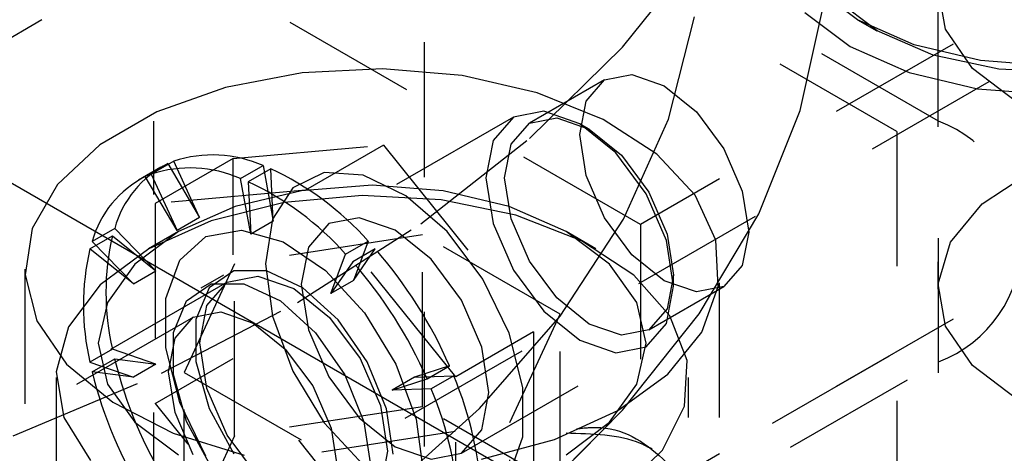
# Model space of a CAD drawing. Header units: inches. Extents: x 1907 to 2452, y -210 to -54.
# Tile 252 of 256: x 1998.889 to 1999.619, y -196.158 to -195.836. Entities that reach past the tile are written whole.
import ezdxf

# ---------------------------------------------------------------- set-up
doc = ezdxf.new("R2010")
doc.units = ezdxf.units.IN
doc.header["$LTSCALE"] = 0.5
doc.header["$MEASUREMENT"] = 0
doc.linetypes.add('HIDDEN', pattern=[0.225, 0.15, -0.075])
doc.layers.add('SID-M-H', color=4, linetype='HIDDEN')
doc.layers.add('SID-M-S', color=105, linetype='Continuous')

msp = doc.modelspace()

# ---------------------------------------------------------------- linework, layer by layer
at = {"layer": 'SID-M-H'}
for p, q in [((1998.98779, -194.31134), (1998.98779, -195.96558)), ((1999.18879, -196.35269), (1999.18879, -194.31134)), ((1999.56983, -195.91127), (1998.59755, -195.34999)), ((1999.53889, -195.91893), (1998.5843, -195.36785)), ((1998.81853, -195.88583), (1999.56983, -195.45211)), ((2000.10016, -195.55413), (1999.34886, -195.98785)), ((1999.34886, -195.98785), (1998.81853, -195.68169)), ((2000.10016, -195.75826), (1999.34886, -196.19198)), ((1999.33557, -195.8563), (1999.39241, -195.78489)), ((1998.30834, -196.63175), (1999.72255, -195.81534)), ((1999.50972, -195.83591), (1999.47744, -195.81162)), ((1999.5693, -195.81553), (1999.5693, -196.03599)), ((1999.57499, -195.84286), (1999.56942, -195.81159)), ((1999.52415, -195.84424), (1999.49299, -195.82021)), ((1999.46722, -195.90341), (1999.48442, -195.82545)), ((1999.47068, -195.83054), (1999.5042, -195.85576)), ((1999.36947, -195.90967), (1999.38888, -195.83368)), ((1999.5097, -195.83589), (1999.52413, -195.84423)), ((1999.55179, -195.85454), (1999.50972, -195.83591)), ((1999.56579, -195.86223), (1999.52415, -195.84424)), ((1999.59497, -195.87211), (1999.57499, -195.84286)), ((1999.26651, -195.92403), (1999.33557, -195.8563)), ((1999.5042, -195.85576), (1999.54788, -195.87511)), ((1999.60078, -195.86626), (1999.55179, -195.85454)), ((1999.61451, -195.87272), (1999.56579, -195.86223)), ((1999.65335, -195.87025), (1999.60078, -195.86626)), ((1999.09791, -195.8754), (1999.04116, -195.88625)), ((1999.15747, -195.87239), (1999.09791, -195.8754)), ((1999.21663, -195.87739), (1999.15747, -195.87239)), ((1999.54788, -195.87511), (1999.59876, -195.88728)), ((1999.62788, -195.89717), (1999.59497, -195.87211)), ((1999.66639, -195.87487), (1999.61451, -195.87272)), ((1999.27219, -195.89014), (1999.21663, -195.87739)), ((1999.32214, -195.88062), (1999.26646, -195.91276)), ((1999.30856, -195.89625), (1999.32214, -195.88062)), ((1999.32214, -195.88062), (1999.34246, -195.87667)), ((1999.34246, -195.87667), (1999.36643, -195.88501)), ((1999.04116, -195.88625), (1998.99027, -195.90437)), ((1999.32117, -195.90993), (1999.27219, -195.89014)), ((1999.36643, -195.88501), (1999.3904, -195.90435)), ((1999.59876, -195.88728), (1999.65335, -195.89143)), ((1999.30379, -195.92118), (1999.30856, -195.89625)), ((1998.99027, -195.90437), (1998.94799, -195.92878)), ((1999.27716, -195.90387), (1999.25458, -195.90826)), ((1999.30379, -195.91313), (1999.27716, -195.90387)), ((1999.3904, -195.90435), (1999.41072, -195.93176)), ((1999.43645, -195.97998), (1999.46722, -195.90341)), ((1999.25458, -195.90826), (1999.11771, -195.98727)), ((1999.25458, -195.90826), (1999.23949, -195.92562)), ((1999.26646, -195.91276), (1999.28678, -195.90882)), ((1999.28678, -195.90882), (1999.31075, -195.91715)), ((1999.36091, -195.93572), (1999.32117, -195.90993)), ((1999.33617, -195.98404), (1999.36947, -195.90967)), ((1999.56983, -196.49813), (1999.56983, -195.91127)), ((1999.25288, -195.92839), (1999.26646, -195.91276)), ((1999.33043, -195.93462), (1999.30379, -195.91313)), ((1999.31076, -195.91715), (1999.3038, -195.91313)), ((1999.31075, -195.91715), (1999.33472, -195.93649)), ((1999.53889, -195.91893), (1999.53889, -198.83803)), ((1999.18592, -195.98738), (1999.26651, -195.92403)), ((1999.23949, -195.92562), (1999.23419, -195.95332)), ((1999.30856, -195.95161), (1999.30379, -195.92118)), ((1998.94799, -195.92878), (1998.91661, -195.95816)), ((1999.04684, -195.93902), (1999.1582, -195.92906)), ((1999.1582, -195.92906), (1999.10047, -195.96239)), ((1999.1582, -195.92906), (1999.26955, -196.06759)), ((1999.24811, -195.95332), (1999.25288, -195.92839)), ((1999.41072, -195.93176), (1999.4243, -195.96306)), ((1999.00278, -195.94093), (1998.98608, -195.95057)), ((1999.04684, -195.93902), (1998.98912, -195.97235)), ((1999.02202, -195.98272), (1999.00278, -195.94093)), ((1999.04684, -196.01037), (1999.04684, -195.93902)), ((1999.353, -195.96508), (1999.33043, -195.93462)), ((1999.33472, -195.93649), (1999.35504, -195.9639)), ((1999.38929, -195.9661), (1999.36091, -195.93572)), ((1998.99334, -195.94542), (1998.97663, -195.95506)), ((1998.98175, -195.9524), (1998.99846, -195.94276)), ((1998.99846, -195.94276), (1999.02202, -195.98272)), ((1999.05241, -195.95388), (1999.06912, -195.94424)), ((1999.07478, -195.94657), (1999.05807, -195.95621)), ((1999.06912, -195.94424), (1999.0766, -195.98544)), ((1999.0766, -195.98544), (1999.07478, -195.94657)), ((1999.60207, -195.97267), (1999.63786, -195.94897)), ((1999.00532, -195.99236), (1998.98175, -195.9524)), ((1998.98608, -195.95057), (1999.00532, -195.99236)), ((1999.05989, -195.99509), (1999.05241, -195.95388)), ((1999.05807, -195.95621), (1999.05989, -195.99509)), ((1999.11439, -195.94934), (1999.09112, -195.96064)), ((1999.14334, -195.95139), (1999.11439, -195.94934)), ((1999.17485, -195.96656), (1999.14334, -195.95139)), ((1999.23419, -195.95332), (1999.23949, -195.98713)), ((1999.25288, -195.98375), (1999.24811, -195.95332)), ((1999.32214, -195.98291), (1999.30856, -195.95161)), ((1998.91661, -195.95816), (1998.8978, -195.99092)), ((1999.10047, -195.96239), (1998.98912, -195.97235)), ((1999.09741, -195.96283), (1999.04842, -195.97454)), ((1999.09112, -195.96064), (1999.07608, -195.98406)), ((1999.14998, -195.95883), (1999.09741, -195.96283)), ((1999.21183, -196.10091), (1999.10047, -195.96239)), ((1999.20255, -195.96283), (1999.14998, -195.95883)), ((1999.25154, -195.97454), (1999.20255, -195.96283)), ((1999.4243, -195.96306), (1999.42907, -195.9935)), ((1999.14262, -195.96638), (1999.08459, -195.97168)), ((1999.20111, -195.96957), (1999.14262, -195.96638)), ((1999.2055, -195.99322), (1999.17485, -195.96656)), ((1999.25639, -195.98106), (1999.20111, -195.96957)), ((1999.36809, -195.99986), (1999.353, -195.96508)), ((1999.35504, -195.9639), (1999.36862, -195.99521)), ((1999.40476, -195.99943), (1999.38929, -195.9661)), ((1998.98912, -195.97235), (1998.98912, -196.12083)), ((1999.04842, -195.97454), (1999.00635, -195.99318)), ((1999.08459, -195.97168), (1999.03068, -195.98515)), ((1999.29361, -195.99318), (1999.25154, -195.97454)), ((1999.57867, -196.00107), (1999.60207, -195.97267)), ((1999.03068, -195.98515), (1998.98425, -196.00594)), ((1999.02202, -195.98272), (1999.00532, -195.99236)), ((1999.0766, -195.98544), (1999.05989, -195.99509)), ((1999.07608, -195.98406), (1999.07087, -196.01707)), ((1999.14028, -195.98289), (1999.1177, -195.98727)), ((1999.16692, -195.99214), (1999.14028, -195.98289)), ((1999.26646, -196.01506), (1999.25288, -195.98375)), ((1999.30498, -196.00012), (1999.25639, -195.98106)), ((1999.28937, -196.05594), (1999.33617, -195.98404)), ((1999.34246, -196.01032), (1999.32214, -195.98291)), ((1999.39241, -196.05435), (1999.43645, -195.97998)), ((1998.8978, -195.99092), (1998.89259, -196.0253)), ((1998.95903, -195.99084), (1998.94233, -196.00048)), ((1998.95903, -195.99084), (1998.98958, -196.02228)), ((1999.0267, -195.99675), (1999.05317, -195.99207)), ((1999.05317, -195.99207), (1999.08382, -196.0008)), ((1999.09465, -196.0457), (1999.18592, -195.98738)), ((1999.1177, -195.98727), (1999.10262, -196.00464)), ((1999.19355, -196.01364), (1999.16692, -195.99214)), ((1999.23949, -195.98713), (1999.25458, -196.02192)), ((1999.34886, -195.98785), (1999.34886, -196.19198)), ((1998.94072, -196.00589), (1998.95742, -195.99625)), ((1998.95742, -195.99625), (1998.98958, -196.02228)), ((1999.00635, -195.99318), (1998.97407, -196.01746)), ((1999.00633, -195.99319), (1998.98423, -196.00595)), ((1999.00728, -196.01436), (1999.0267, -195.99675)), ((1999.18734, -195.99561), (1999.04792, -196.01718)), ((1999.2894, -196.05453), (1999.18734, -195.99561)), ((1999.18734, -196.12319), (1999.18734, -195.99561)), ((1999.23197, -196.02847), (1999.2055, -195.99322)), ((1999.32589, -196.01746), (1999.29361, -195.99318)), ((1999.31574, -196.00595), (1999.29364, -195.99319)), ((1999.34383, -196.02556), (1999.30498, -196.00012)), ((1999.37339, -196.03367), (1999.36809, -195.99986)), ((1999.36862, -195.99521), (1999.37339, -196.02564)), ((1999.4065, -196.03393), (1999.40476, -195.99943)), ((1999.42907, -195.9935), (1999.4243, -196.01842)), ((1998.97288, -196.03192), (1998.94072, -196.00589)), ((1998.94233, -196.00048), (1998.97288, -196.03192)), ((1998.98425, -196.00594), (1998.94825, -196.03274)), ((1999.08382, -196.0008), (1999.11533, -196.022)), ((1999.10262, -196.00464), (1999.09732, -196.03233)), ((1999.13026, -196.00987), (1999.14696, -196.00022)), ((1999.15216, -196.00597), (1999.13546, -196.01561)), ((1999.14696, -196.00022), (1999.13599, -196.02959)), ((1999.13599, -196.02959), (1999.15216, -196.00597)), ((1999.56942, -196.03205), (1999.57867, -196.00107)), ((1998.99702, -196.04296), (1999.00728, -196.01436)), ((1999.11928, -196.03923), (1999.13026, -196.00987)), ((1999.21613, -196.04409), (1999.19355, -196.01364)), ((1999.36643, -196.02967), (1999.34246, -196.01032)), ((1998.89248, -196.02098), (1998.89248, -196.33126)), ((1998.97407, -196.01746), (1998.95378, -196.04575)), ((1999.04792, -196.01718), (1999.01056, -196.09766)), ((1999.04792, -196.14476), (1999.04792, -196.01718)), ((1999.07087, -196.01707), (1999.07608, -196.05608)), ((1999.11533, -196.022), (1999.14428, -196.05338)), ((1999.13546, -196.01561), (1999.11928, -196.03923)), ((1999.25458, -196.02192), (1999.27716, -196.05237)), ((1999.28678, -196.04247), (1999.26646, -196.01506)), ((1999.34619, -196.04575), (1999.32589, -196.01746)), ((1999.40748, -196.33126), (1999.40748, -196.02098)), ((1999.4243, -196.01842), (1999.41072, -196.03405)), ((1998.89259, -196.0253), (1998.90126, -196.05945)), ((1998.97288, -196.03192), (1998.98958, -196.02228)), ((1999.03959, -196.02555), (1999.02289, -196.03519)), ((1999.04729, -196.02226), (1999.02903, -196.03485)), ((1999.04254, -196.03067), (1999.06512, -196.02628)), ((1999.07156, -196.02231), (1999.04729, -196.02226)), ((1999.06512, -196.02628), (1999.09175, -196.03554)), ((1999.09856, -196.03501), (1999.07156, -196.02231)), ((1999.25139, -196.06849), (1999.23197, -196.02847)), ((1999.3705, -196.05578), (1999.34383, -196.02556)), ((1999.37339, -196.02564), (1999.36862, -196.05057)), ((1999.37339, -196.03367), (1999.37339, -196.02564)), ((1999.04254, -196.03066), (1998.7623, -196.19244)), ((1998.94825, -196.03274), (1998.92491, -196.06386)), ((1999.01233, -196.04449), (1999.03059, -196.0319)), ((1999.02903, -196.03485), (1999.01924, -196.05839)), ((1999.02745, -196.04803), (1999.04254, -196.03067)), ((1999.03059, -196.0319), (1999.05486, -196.03195)), ((1999.05486, -196.03195), (1999.08186, -196.04465)), ((1999.09175, -196.03554), (1999.11839, -196.05703)), ((1999.09732, -196.03233), (1999.10262, -196.06615)), ((1999.12464, -196.05863), (1999.09856, -196.03501)), ((1999.13599, -196.02959), (1999.11928, -196.03923)), ((1999.35504, -196.0662), (1999.41072, -196.03405)), ((1999.3904, -196.038), (1999.36643, -196.02967)), ((1999.36809, -196.06137), (1999.37339, -196.03367)), ((1999.41072, -196.03405), (1999.3904, -196.038)), ((1999.39441, -196.06774), (1999.4065, -196.03393)), ((1999.57499, -196.06333), (1999.56942, -196.03205)), ((1998.99702, -196.07947), (1998.99702, -196.04296)), ((1999.31075, -196.06181), (1999.28678, -196.04247)), ((1998.95378, -196.04575), (1998.94686, -196.07609)), ((1998.99363, -196.09839), (1999.09465, -196.0457)), ((1999.00253, -196.06803), (1999.01233, -196.04449)), ((1999.02216, -196.07573), (1999.02745, -196.04803)), ((1999.08186, -196.04465), (1999.10793, -196.06827)), ((1999.23122, -196.07888), (1999.21613, -196.04409)), ((1999.35311, -196.07609), (1999.34619, -196.04575)), ((1999.36862, -196.05057), (1999.35504, -196.06619)), ((1999.01735, -196.05667), (1998.48702, -196.36282)), ((1999.00378, -196.07228), (1999.01734, -196.05667)), ((1999.01734, -196.05667), (1999.03765, -196.05273)), ((1999.01924, -196.05839), (1999.01924, -196.08969)), ((1999.03765, -196.05273), (1999.06159, -196.06105)), ((1999.07608, -196.05608), (1999.09112, -196.09688)), ((1999.11839, -196.05703), (1999.14096, -196.08748)), ((1999.14428, -196.05338), (1999.16754, -196.09154)), ((1999.2296, -196.12456), (1999.28937, -196.05594)), ((1999.25204, -196.13501), (1999.2894, -196.05453)), ((1999.27716, -196.05237), (1999.30379, -196.07386)), ((1999.2894, -196.18211), (1999.2894, -196.05453)), ((1999.33557, -196.12576), (1999.39241, -196.05435)), ((1999.38332, -196.08888), (1999.3705, -196.05578)), ((1998.90126, -196.05945), (1998.92333, -196.09153)), ((1998.92491, -196.06386), (1998.91572, -196.09736)), ((1999.06159, -196.06105), (1999.08554, -196.08038)), ((1999.14627, -196.08998), (1999.12464, -196.05863)), ((1999.33472, -196.07014), (1999.31075, -196.06181)), ((1999.353, -196.07874), (1999.36809, -196.06137)), ((1999.59497, -196.09258), (1999.57499, -196.06333)), ((1998.99901, -196.09719), (1999.00378, -196.07228)), ((1999.00253, -196.09934), (1999.00253, -196.06803)), ((1999.10262, -196.06615), (1999.1177, -196.10093)), ((1999.10793, -196.06827), (1999.12957, -196.09963)), ((1999.26955, -196.06759), (1999.21183, -196.10091)), ((1999.26165, -196.10895), (1999.25139, -196.06849)), ((1999.26955, -196.06759), (1999.26955, -196.21607)), ((1999.35504, -196.06619), (1999.33472, -196.07014)), ((1999.36914, -196.09902), (1999.39441, -196.06774)), ((1998.94686, -196.07609), (1998.95378, -196.10644)), ((1999.00728, -196.11993), (1998.99702, -196.07947)), ((1999.02745, -196.10954), (1999.02216, -196.07573)), ((1999.08554, -196.08038), (1999.10584, -196.10776)), ((1999.21613, -196.15775), (1999.353, -196.07874)), ((1999.23651, -196.11269), (1999.23122, -196.07888)), ((1999.30379, -196.07386), (1999.33043, -196.08312)), ((1999.33043, -196.08312), (1999.353, -196.07874)), ((1999.34619, -196.10644), (1999.35311, -196.07609)), ((1998.40752, -196.73534), (1999.53889, -196.08221)), ((1998.95742, -196.08046), (1998.94072, -196.0901)), ((1998.94233, -196.09737), (1998.95903, -196.08773)), ((1998.98958, -196.09157), (1998.95742, -196.08046)), ((1998.95903, -196.08773), (1998.98958, -196.09157)), ((1998.98912, -196.12083), (1999.04684, -196.0875)), ((1999.1582, -196.22603), (1999.04684, -196.0875)), ((1999.14096, -196.08748), (1999.15605, -196.12227)), ((1998.42078, -196.75319), (1999.56983, -196.08986)), ((1998.92333, -196.09153), (1998.95762, -196.1198)), ((1998.94072, -196.0901), (1998.97288, -196.10121)), ((1998.98958, -196.09157), (1998.97288, -196.10121)), ((1999.01924, -196.08969), (1999.02903, -196.12454)), ((1999.16054, -196.12484), (1999.14627, -196.08998)), ((1999.16754, -196.09154), (1999.18259, -196.13233)), ((1999.20728, -196.09294), (1999.18133, -196.10114)), ((1999.19058, -196.10258), (1999.20728, -196.09294)), ((1999.38147, -196.12278), (1999.38332, -196.08888)), ((1999.62788, -196.11763), (1999.59497, -196.09258)), ((1998.8839, -196.14491), (1998.99363, -196.09839)), ((1998.91561, -196.10161), (1998.91561, -196.33126)), ((1998.91572, -196.09736), (1998.92125, -196.13113)), ((1998.97288, -196.10121), (1998.94233, -196.09737)), ((1999.00378, -196.12759), (1998.99901, -196.09719)), ((1999.01233, -196.13418), (1999.00253, -196.09934)), ((1999.01056, -196.09766), (1999.11262, -196.15658)), ((1999.01056, -196.22525), (1999.01056, -196.09766)), ((1999.09112, -196.09688), (1999.11439, -196.13504)), ((1999.1177, -196.10093), (1999.14028, -196.13139)), ((1999.12957, -196.09963), (1999.14384, -196.13448)), ((1999.18133, -196.10114), (1999.16463, -196.11078)), ((1999.18133, -196.10114), (1999.21037, -196.10028)), ((1999.21037, -196.10028), (1999.19367, -196.10992)), ((1999.21183, -196.2494), (1999.21183, -196.10091)), ((1999.33206, -196.12609), (1999.36914, -196.09902)), ((1999.38436, -196.33126), (1999.38436, -196.10161)), ((1998.95378, -196.10644), (1998.97407, -196.13473)), ((1999.04254, -196.14432), (1999.02745, -196.10954)), ((1999.10584, -196.10776), (1999.11941, -196.13904)), ((1999.16463, -196.11078), (1999.19058, -196.10258)), ((1999.26165, -196.14546), (1999.26165, -196.10895)), ((1999.32589, -196.13473), (1999.34619, -196.10644)), ((1999.19367, -196.10992), (1999.16463, -196.11078)), ((1999.23122, -196.14039), (1999.23651, -196.11269)), ((1998.95762, -196.1198), (1999.00229, -196.14275)), ((1998.98912, -196.12083), (1999.01329, -196.1509)), ((1999.0267, -196.15995), (1999.00728, -196.11993)), ((1999.18734, -196.12319), (1999.04792, -196.14476)), ((1999.15605, -196.12227), (1999.16135, -196.15608)), ((1999.2894, -196.18211), (1999.18734, -196.12319)), ((1999.36508, -196.15535), (1999.38147, -196.12278)), ((1998.92125, -196.13113), (1998.94115, -196.16304)), ((1998.98779, -196.12759), (1998.98779, -196.35269)), ((1999.01734, -196.15887), (1999.00378, -196.12759)), ((1999.02903, -196.12454), (1999.04729, -196.15822)), ((1999.14028, -196.13139), (1999.16692, -196.15288)), ((1999.15753, -196.18913), (1999.2296, -196.12456)), ((1999.16553, -196.15849), (1999.16054, -196.12484)), ((1999.28445, -196.17735), (1999.33557, -196.12576)), ((1999.28516, -196.1475), (1999.33206, -196.12609)), ((1999.28796, -196.17408), (1999.33557, -196.12576)), ((1998.97407, -196.13473), (1999.00635, -196.15901)), ((1999.03059, -196.16786), (1999.01233, -196.13418)), ((1999.11262, -196.15658), (1999.25204, -196.13501)), ((1999.11439, -196.13504), (1999.14334, -196.16642)), ((1999.14384, -196.13448), (1999.14882, -196.16813)), ((1999.18259, -196.13233), (1999.1878, -196.17135)), ((1999.25204, -196.2626), (1999.25204, -196.13501)), ((1999.29361, -196.15901), (1999.32589, -196.13473)), ((1999.00229, -196.14275), (1999.05491, -196.15913)), ((1999.04792, -196.14476), (1999.01056, -196.22525)), ((1999.06512, -196.17478), (1999.04254, -196.14432)), ((1999.11941, -196.13904), (1999.12417, -196.16944)), ((1999.21613, -196.15775), (1999.23122, -196.14039)), ((1999.25139, -196.17406), (1999.26165, -196.14546)), ((1999.16692, -196.15288), (1999.19355, -196.16214)), ((1999.23098, -196.16208), (1999.28516, -196.1475)), ((1999.35469, -196.15352), (1999.34977, -196.15067)), ((1999.11262, -196.28416), (1999.11262, -196.15658)), ((1999.16135, -196.15608), (1999.15605, -196.18378)), ((1999.19355, -196.16214), (1999.21613, -196.15775)), ((1999.33517, -196.18454), (1999.36508, -196.15535))]:
    msp.add_line(p, q, dxfattribs=at)
for centre, radius, start, end in [((1999.53594, -196.00057), 0.09551, 290.78342, 69.21658), ((1999.03165, -196.02875), 0.09245, 66.08869, 108.19507), ((1999.03311, -196.01138), 0.07687, 116.79161, 164.50703), ((1999.01494, -196.03839), 0.09245, 66.08869, 108.19507), ((1998.9802, -196.14919), 0.22361, 41.77379, 64.97807), ((1999.0164, -196.02102), 0.07687, 116.79161, 164.50703), ((1998.96349, -196.15884), 0.22361, 41.77379, 64.97807), ((1999.13655, -196.03835), 0.18401, 166.77201, 193.22799), ((1999.11985, -196.048), 0.18401, 166.77201, 193.22799), ((1998.90046, -196.22644), 0.3346, 23.51436, 41.21505), ((1998.88376, -196.23608), 0.3346, 23.51436, 41.21505), ((1999.27111, -196.01138), 0.32129, 193.74626, 211.93599), ((1999.25441, -196.02103), 0.32129, 193.74626, 211.93599), ((1998.96866, -196.20248), 0.26243, 2.08303, 22.9205), ((1998.95196, -196.21212), 0.26243, 2.08303, 22.9205)]:
    msp.add_arc(centre, radius, start, end, dxfattribs=at)
for points, knots in [([(1999.30138, -196.13952), (1999.30621, -196.139), (1999.33179, -196.13625), (1999.36725, -196.15929), (1999.40044, -196.20147), (1999.40538, -196.24337), (1999.40748, -196.26127)], [0, 0, 0, 0, 0.0781615, 0.4139709, 0.7497524, 1, 1, 1, 1]), ([(1999.37569, -196.28352), (1999.37584, -196.27269), (1999.37634, -196.23653), (1999.36162, -196.18661), (1999.33058, -196.14845), (1999.30148, -196.14414), (1999.29007, -196.14245)], [0, 0, 0, 0, 0.142644, 0.476151, 0.794633, 1, 1, 1, 1]), ([(1999.40831, -196.33546), (1999.41172, -196.31508), (1999.4207, -196.26156), (1999.39985, -196.19354), (1999.3565, -196.14437), (1999.31309, -196.14337), (1999.29361, -196.14293)], [0, 0, 0, 0, 0.179788, 0.472235, 0.763185, 1, 1, 1, 1])]:
    msp.add_open_spline(points, degree=3, knots=knots, dxfattribs=at)
at = {"layer": 'SID-M-S'}
msp.add_line((1978.69887, -184.30545), (2002.03339, -197.77618), dxfattribs=at)

doc.saveas('drawing.dxf')
